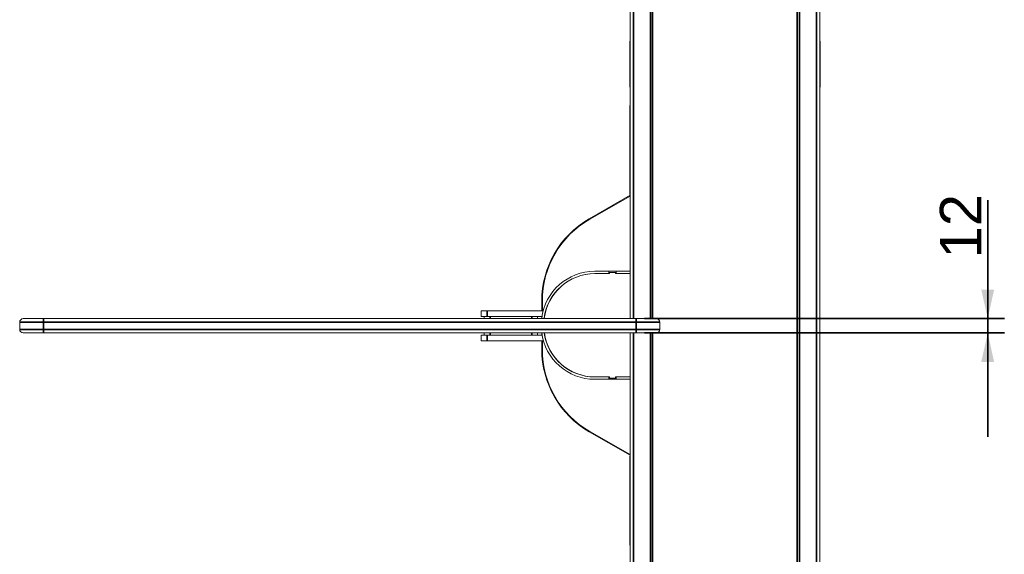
# Model space of a CAD drawing. Header units: millimetres. Extents: x 4 to 1188, y 1 to 840.
# Tile 6 of 203: x 329 to 448, y 118 to 182. Entities that reach past the tile are written whole.
import ezdxf

# ---------------------------------------------------------------- set-up
doc = ezdxf.new("R2010")
doc.units = ezdxf.units.MM
doc.layers.add('1', color=7, linetype='Continuous')
doc.styles.add('Arial Unicode MS', font='Arial Unicode MS')
doc.dimstyles.get("Standard").update_dxf_attribs({"dimtxt": 0.18, "dimasz": 0.18, "dimexe": 0.18, "dimexo": 0.0625, "dimgap": 0.09, "dimtad": 0, "dimtih": 1, "dimtoh": 1, "dimdec": 4, "dimzin": 0, "dimdsep": 46, "dimtxsty": 'Standard', "dimcen": 0.09, "dimadec": 0, "dimazin": 0, "dimtfac": 1, "dimtdec": 4, "dimtofl": 0, "dimtmove": 0, "dimatfit": 3, "dimfxl": 0, "dimtolj": 1, "dimtzin": 0, "dimarcsym": 0})

# ---------------------------------------------------------------- blocks, each defined once
blk = doc.blocks.new('_U24')
at = {"layer": '1', "color": 18, "lineweight": 35}
for p, q in [((445.9, 131.76), (445.9, 160.25)), ((404.57, 145.97), (447.9, 145.97)), ((404.57, 144.26), (447.9, 144.26))]:
    blk.add_line(p, q, dxfattribs=at)
at = {"layer": '1', "color": 18, "lineweight": 70}
for points in [[(445.9, 145.97), (445.12, 149.47), (446.67, 149.47)], [(445.9, 144.26), (446.67, 140.76), (445.12, 140.76)]]:
    blk.add_solid(points, dxfattribs=at)
at = {"layer": '1', "color": 18, "linetype": 'Continuous', "lineweight": 13, "insert": (445.14, 153.21), "char_height": 5, "attachment_point": 7, "rotation": 90, "line_spacing_factor": 1.047437, "style": 'Arial Unicode MS'}
blk.add_mtext('\\fArial Unicode MS|b0|i0;\\W1.0000;12', dxfattribs=at)

msp = doc.modelspace()

# ---------------------------------------------------------------- linework, layer by layer
at = {"layer": '1', "color": 154, "linetype": 'Continuous', "lineweight": 13}
for p, q in [((402.8315, 234.8887), (402.8315, 145.9707)), ((405.26, 234.8887), (405.26, 145.9707)), ((405.3315, 145.9707), (405.3315, 234.8887)), ((423.1886, 234.8887), (423.1886, 55.4602)), ((423.26, 55.4602), (423.26, 234.8887)), ((425.6886, 234.8887), (425.6886, 55.4602)), ((402.8029, 173.9102), (402.8029, 179.253)), ((425.7172, 179.253), (425.7172, 173.9102)), ((402.8315, 171.6391), (402.8029, 171.6391)), ((402.8029, 160.9248), (402.8029, 171.6391)), ((397.9172, 157.9921), (402.8314, 160.8293)), ((402.8314, 160.7255), (397.9854, 157.9489)), ((402.8029, 160.9248), (402.8315, 160.9248)), ((397.9529, 157.9302), (397.9172, 157.9921)), ((398.5815, 151.6744), (400.2957, 151.6744)), ((398.5815, 151.3887), (398.6043, 151.3887)), ((398.6043, 151.3887), (400.3672, 151.3887)), ((400.2957, 151.6744), (401.1529, 151.6744)), ((400.2957, 151.6744), (400.2957, 151.3887)), ((401.0815, 151.5316), (400.3672, 151.5316)), ((400.3672, 151.5316), (400.3672, 151.3887)), ((401.0815, 151.3887), (401.0815, 151.5316)), ((401.0815, 151.3887), (402.8314, 151.3887)), ((401.1529, 151.6744), (402.8314, 151.6744)), ((401.1529, 151.6744), (401.1529, 151.3887)), ((392.2029, 146.9138), (392.2029, 148.0946)), ((392.2743, 148.0946), (392.2743, 146.9138)), ((329.7743, 145.9709), (332.2029, 145.9709)), ((332.2029, 145.9709), (403.5731, 145.9709)), ((384.9219, 146.9138), (385.6362, 146.9138)), ((384.9219, 146.2352), (384.9219, 146.9138)), ((385.6362, 146.2352), (384.9219, 146.2352)), ((385.279, 145.9709), (385.279, 146.2352)), ((392.373, 146.9138), (385.6362, 146.9138)), ((392.2294, 146.2352), (385.6362, 146.2352)), ((391.7076, 146.2352), (391.7076, 145.9709)), ((392.2029, 146.0461), (392.2029, 146.2353)), ((403.5731, 145.9709), (406.0017, 145.9709)), ((329.3457, 144.6852), (329.3457, 145.5424)), ((406.4303, 145.5424), (406.4303, 144.6852)), ((332.2029, 144.2567), (329.7743, 144.2567)), ((403.5731, 144.2567), (332.2029, 144.2567)), ((384.9219, 143.9924), (385.6362, 143.9924)), ((384.9219, 143.3138), (384.9219, 143.9924)), ((385.279, 143.9924), (385.279, 144.2567)), ((385.6362, 143.9924), (392.2494, 143.9924)), ((391.7076, 144.2567), (391.7076, 143.9924)), ((392.2029, 143.9924), (392.2029, 144.2566)), ((402.8315, 144.2577), (402.8315, 55.4602)), ((406.0017, 144.2567), (403.5731, 144.2567)), ((405.26, 144.2577), (405.26, 55.4602)), ((405.3315, 55.4602), (405.3315, 144.2577)), ((385.6362, 143.3138), (384.9219, 143.3138)), ((385.6362, 143.3138), (392.4068, 143.3138)), ((392.2029, 142.2542), (392.2029, 143.3138)), ((392.2743, 143.3138), (392.2743, 142.2542)), ((398.5815, 138.9602), (398.6043, 138.9602)), ((400.3672, 138.9602), (398.6043, 138.9602)), ((400.2957, 138.9602), (400.2957, 138.6744)), ((400.3672, 138.8173), (400.3672, 138.9602)), ((401.0815, 138.8173), (400.3672, 138.8173)), ((402.8314, 138.9602), (401.0815, 138.9602)), ((401.0815, 138.9602), (401.0815, 138.8173)), ((401.1529, 138.9602), (401.1529, 138.6744)), ((398.5815, 138.6744), (400.2957, 138.6744)), ((401.1529, 138.6744), (400.2957, 138.6744)), ((401.1529, 138.6744), (402.8314, 138.6744)), ((397.9529, 132.4187), (397.9172, 132.3568)), ((402.8314, 129.5196), (397.9172, 132.3568)), ((397.9854, 132.4), (402.8314, 129.6234)), ((402.8315, 129.4241), (402.8029, 129.4241)), ((402.8029, 118.7098), (402.8029, 129.4241)), ((402.8029, 118.7098), (402.8315, 118.7098))]:
    msp.add_line(p, q, dxfattribs=at)
at = {"layer": '1', "color": 154, "linetype": 'Continuous', "lineweight": 35}
for p, q in [((403.2315, 234.8887), (403.2315, 145.9707)), ((405.5457, 234.8887), (405.5457, 145.9707)), ((422.9743, 55.4602), (422.9743, 234.8887)), ((425.2886, 55.4602), (425.2886, 234.8887)), ((392.2029, 148.0946), (392.2743, 148.0946)), ((332.2029, 145.5424), (332.2029, 145.9709)), ((385.6362, 146.9138), (385.6362, 146.2352)), ((385.9933, 146.2352), (385.9933, 145.9709)), ((390.9933, 145.9709), (390.9933, 146.2352)), ((403.5731, 145.5424), (403.5731, 145.9709)), ((332.2029, 145.5424), (329.3457, 145.5424)), ((329.3457, 144.6852), (332.2029, 144.6852)), ((332.2029, 145.5424), (332.2029, 144.6852)), ((403.5731, 145.5424), (332.2029, 145.5424)), ((332.2029, 144.2567), (332.2029, 144.6852)), ((332.2029, 144.6852), (403.5731, 144.6852)), ((406.4303, 145.5424), (403.5731, 145.5424)), ((403.5731, 144.6852), (403.5731, 145.5424)), ((403.5731, 144.6852), (406.4303, 144.6852)), ((403.5731, 144.2567), (403.5731, 144.6852)), ((385.6362, 143.9924), (385.6362, 143.3138)), ((385.9933, 144.2567), (385.9933, 143.9924)), ((390.9933, 143.9924), (390.9933, 144.2567)), ((403.2315, 144.2577), (403.2315, 55.4602)), ((405.5457, 144.2577), (405.5457, 55.4602)), ((392.2743, 142.2542), (392.2029, 142.2542))]:
    msp.add_line(p, q, dxfattribs=at)
at = {"layer": '1', "color": 154, "linetype": 'Continuous', "lineweight": 13}
for centre, radius, start, end in [((403.0886, 179.253), 0.2857, 154.157344, 180), ((425.4315, 179.253), 0.2857, 0, 25.842656), ((402.8743, 173.9102), 0.0714, 180, 233.129531), ((425.6457, 173.9102), 0.0714, 306.870469, 0), ((403.6315, 148.0946), 11.4286, 120, 180), ((403.6315, 148.0946), 11.3571, 119.81097, 180), ((398.5815, 145.2459), 6.4286, 90, 172.849219), ((398.5815, 145.2459), 6.1429, 90, 172.684688), ((398.6043, 145.2459), 6.1429, 90, 173.220469), ((329.7743, 145.5424), 0.4286, 90, 180), ((406.0017, 145.5424), 0.4286, 0, 90), ((329.7743, 144.6852), 0.4286, 180, 270), ((406.0017, 144.6852), 0.4286, 270, 0), ((398.5815, 145.103), 6.4286, 187.150781, 270), ((398.5815, 145.103), 6.1429, 187.315312, 270), ((398.6043, 145.103), 6.1429, 187.92, 270), ((403.6315, 142.2542), 11.4286, 180, 240), ((403.6315, 142.2542), 11.3571, 180, 240.18903)]:
    msp.add_arc(centre, radius, start, end, dxfattribs=at)

# ---------------------------------------------------------------- dimensions: what is measured, and where the dimension line sits
at = {"layer": '1', "color": 18, "linetype": 'Continuous', "lineweight": 13}
dim = msp.add_linear_dim(base=(445.896, 145.9709), p1=(346.2947, 144.2567), p2=(332.2029, 145.9709), angle=270, dimstyle='Standard', override={"dimtxt": 5, "dimasz": 3.5, "dimexe": 2, "dimexo": 1, "dimgap": 2.5, "dimtad": 1, "dimtih": 0, "dimtoh": 0, "dimdec": 2, "dimlfac": 7, "dimzin": 8, "dimdsep": 44, "dimlunit": 2, "dimtxsty": 'Arial Unicode MS', "dimsah": 1, "dimse1": 0, "dimse2": 0, "dimsd1": 0, "dimsd2": 0, "dimclrd": 18, "dimclre": 18, "dimclrt": 18, "dimtol": 0, "dimtm": -0.1, "dimtfac": 0.4, "dimtdec": 2, "dimtofl": 1, "dimtmove": 0, "dimtzin": 8, "dimlwd": 35, "dimlwe": 35}, dxfattribs=at)
dim.commit()
dim.dimension.update_dxf_attribs({"geometry": '_U24', "text_midpoint": (445.896, 167.0186), "dimtype": 160})

doc.saveas('drawing.dxf')
